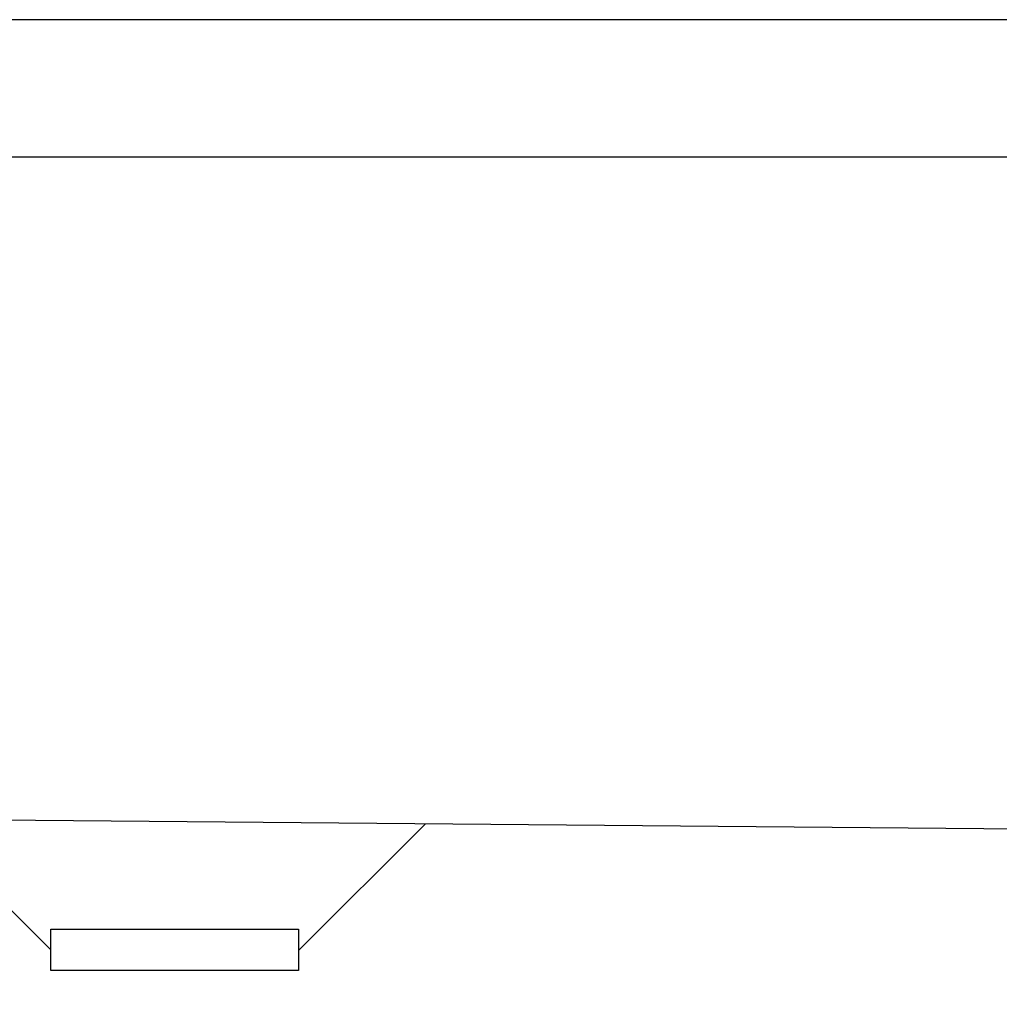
# Model space of a CAD drawing. Header units: millimetres. Extents: x -80 to 444, y 0 to 170.
# Tile 34 of 133: x 66.91 to 74.03, y 117.24 to 124.4. Entities that reach past the tile are written whole.
import ezdxf

# ---------------------------------------------------------------- set-up
doc = ezdxf.new("R2010")
doc.units = ezdxf.units.MM
doc.layers.add('ARQ-HTC', color=9, linetype='Continuous')
doc.styles.add('GULIM', font='txt')
doc.dimstyles.new('GULIM-50', dxfattribs={"dimtxt": 0.2, "dimasz": 0.1, "dimexe": 0.3, "dimexo": 0, "dimgap": 0.025, "dimtad": 1, "dimdec": 1, "dimlfac": 50, "dimzin": 12, "dimdsep": 46, "dimtxsty": 'GULIM', "dimblk": 'OPEN30', "dimcen": 0, "dimclrd": 152, "dimclre": 152, "dimclrt": 152, "dimaunit": 1, "dimadec": 0, "dimazin": 0, "dimtfac": 1.875, "dimtdec": 1, "dimtmove": 2, "dimatfit": 3, "dimldrblk": 'OPEN30', "dimfxl": 0, "dimtolj": 1, "dimtzin": 12, "dimlwd": -1, "dimarcsym": 0})

# ---------------------------------------------------------------- blocks, each defined once
blk = doc.blocks.new('_Open30')
at = {"color": 0, "linetype": 'ByBlock', "lineweight": -2}
for p, q in [((-1, 0.268), (0, 0)), ((0, 0), (-1, -0.268)), ((0, 0), (-1, 0))]:
    blk.add_line(p, q, dxfattribs=at)
blk = doc.blocks.new('*D87')
at = {"color": 152, "transparency": 16777216}
blk.add_arc((63.3122, 118.6117), 1.9214, 2.48159, 73.01776, dxfattribs=at)
at = {"layer": 'Defpoints', "color": 0, "transparency": 16777216}
for p in [(63.9769, 121.2778), (63.5414, 119.5312), (65.0536, 119.4238), (60.2625, 118.6384), (80.2739, 118.4635)]:
    blk.add_point(p, dxfattribs=at)
at = {"color": 152, "transparency": 16777216, "xscale": 0.1, "yscale": 0.1, "zscale": 0.1}
for p, rotation in [((63.777, 120.4761), 164.5088795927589), ((65.2335, 118.5949), 270.9904743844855)]:
    blk.add_blockref('_Open30', p, dxfattribs=dict(at, rotation=rotation))
at = {"color": 152, "transparency": 16777216, "insert": (64.9323, 119.8661), "char_height": 0.2, "attachment_point": 5, "rotation": 307.74968, "style": 'GULIM'}
blk.add_mtext('\\A1;77°', dxfattribs=at)

msp = doc.modelspace()

# ---------------------------------------------------------------- linework, layer by layer
at = {"color": 2}
msp.add_lwpolyline([(0, 124.4), (0, 65), (84.1, 65), (84.1, 124.4)], close=True, dxfattribs=at)
at = {"color": 6}
msp.add_lwpolyline([(2.5, 123.4), (2.5, 66), (83.1, 66), (83.1, 123.4)], close=True, dxfattribs=at)
at = {"layer": 'ARQ-HTC', "color": 1, "linetype": 'Continuous'}
for p, q in [((80.2739, 118.4635), (60.2625, 118.6384)), ((66.1855, 118.5866), (67.1345, 117.6376)), ((69.8554, 118.5546), (68.9345, 117.6337)), ((67.1345, 117.4876), (67.1345, 117.7876)), ((67.1345, 117.7876), (68.9345, 117.7876)), ((68.9345, 117.7876), (68.9345, 117.4876)), ((67.7878, 117.4876), (67.1345, 117.4876)), ((68.9345, 117.4876), (67.7878, 117.4876))]:
    msp.add_line(p, q, dxfattribs=at)

# ---------------------------------------------------------------- dimensions: what is measured, and where the dimension line sits
dim = msp.add_angular_dim_2l(base=(65.0536, 119.4238), line1=((63.9769, 121.2778), (63.5414, 119.5312)), line2=((80.2739, 118.4635), (60.2625, 118.6384)), dimstyle='GULIM-50', override={"dimexo": 1, "dimse1": 0, "dimse2": 0})
dim.commit()
dim.dimension.update_dxf_attribs({"geometry": '*D87', "text_midpoint": (64.9323, 119.8661)})

doc.saveas('drawing.dxf')
